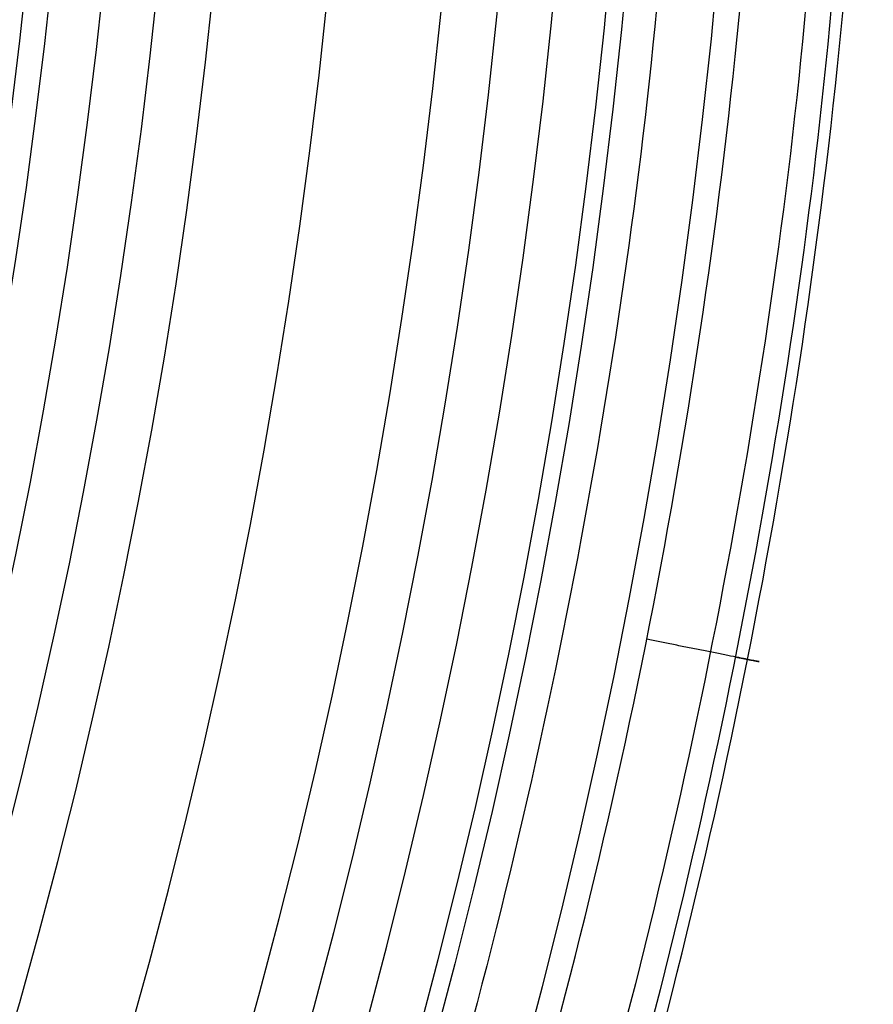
# Model space of a CAD drawing. Header units: millimetres. Extents: x -174 to 174, y -108 to 117.
# Tile 28 of 36: x 98 to 112, y -23 to -6. Entities that reach past the tile are written whole.
import ezdxf

# ---------------------------------------------------------------- set-up
doc = ezdxf.new("R2010")
doc.units = ezdxf.units.MM
doc.layers.add('Batos', color=18, linetype='Continuous', true_color=0x000000)

msp = doc.modelspace()

# ---------------------------------------------------------------- linework, layer by layer
at = {"layer": 'Batos', "color": 7, "true_color": 0xe1f5ff}
msp.add_circle((0.005, 4.746, 131.298), 108.503, dxfattribs=at)
at = {"layer": 'Batos', "color": 7, "true_color": 0xe1f5ff, "extrusion": (0, 0, -1)}
for centre, radius in [((-0.005, 4.746, -130.923), 108.21), ((-0.005, 4.746, -129.778), 107.299), ((-0.005, 4.746, -128.62), 106.358), ((-0.005, 4.746, -127.445), 105.395), ((-0.005, 4.746, -125.028), 103.433), ((-0.005, 4.746, -122.492), 101.476), ((-0.005, 4.746, -121.166), 100.52), ((-0.005, 4.746, -119.795), 99.591), ((-0.005, 4.746, -118.373), 98.699), ((-0.005, 4.746, -117.641), 98.27), ((-0.005, 4.746, -116.896), 97.855)]:
    msp.add_circle(centre, radius, dxfattribs=at)
at = {"layer": 'Batos', "color": 7, "true_color": 0xe1f5ff}
msp.add_arc((0.005, 4.746, 132.057), 110.053, 270, 180, dxfattribs=at)
for points, knots in [([(-112.256, 4.746, 130.958), (-112.256, -2.65, 130.958), (-111.513, -10.093, 130.958), (-108.631, -24.488, 130.958), (-106.504, -31.482, 130.958), (-102.28, -41.664, 130.958), (-100.688, -45.025, 130.958), (-97.204, -51.527, 130.958), (-95.313, -54.671, 130.958), (-89.209, -63.788, 130.958), (-84.566, -69.451, 130.958), (-74.09, -79.914, 130.958), (-68.397, -84.57, 130.958), (-59.275, -90.657, 130.958), (-56.133, -92.54, 130.958), (-49.642, -96.008, 130.958), (-46.276, -97.598, 130.958), (-36.066, -101.817, 130.958), (-29.067, -103.933, 130.958), (-14.69, -106.79, 130.958), (-7.25, -107.52, 130.958), (7.402, -107.511, 130.958), (14.68, -106.796, 130.958), (25.523, -104.639, 130.958), (29.133, -103.733, 130.958), (36.169, -101.594, 130.958), (39.616, -100.358, 130.958), (46.369, -97.559, 130.958), (49.676, -95.996, 130.958), (56.146, -92.538, 130.958), (59.323, -90.636, 130.958), (68.546, -84.47, 130.958), (74.2, -79.819, 130.958), (81.961, -72.06, 130.958), (84.428, -69.342, 130.958), (89.112, -63.636, 130.958), (91.324, -60.652, 130.958), (97.443, -51.489, 130.958), (100.889, -45.043, 130.958), (105.11, -34.867, 130.958), (106.362, -31.37, 130.958), (108.506, -24.303, 130.958), (109.396, -20.74, 130.958), (111.539, -9.966, 130.958), (112.266, -2.669, 130.958), (112.266, 4.746, 130.958)], [0, 0, 0, 0, 22.508898, 22.508898, 45.017796, 45.017796, 56.272245, 56.272245, 67.526695, 67.526695, 90.035593, 90.035593, 112.544491, 112.544491, 123.79894, 123.79894, 135.053389, 135.053389, 157.562287, 157.562287, 180.071185, 180.071185, 202.580084, 202.580084, 213.834533, 213.834533, 225.088982, 225.088982, 236.343431, 236.343431, 247.59788, 247.59788, 270.106778, 270.106778, 281.361227, 281.361227, 292.615676, 292.615676, 315.124574, 315.124574, 326.379023, 326.379023, 337.633473, 337.633473, 360.142371, 360.142371, 360.142371, 360.142371]), ([(-110.494, 4.746, 132.057), (-110.494, -2.548, 132.057), (-109.763, -9.851, 132.057), (-106.93, -24.014, 132.057), (-104.838, -30.894, 132.057), (-99.301, -44.251, 132.057), (-95.836, -50.718, 132.057), (-87.833, -62.68, 132.057), (-83.268, -68.252, 132.057), (-72.967, -78.549, 132.057), (-67.368, -83.133, 132.057), (-55.408, -91.124, 132.057), (-48.962, -94.575, 132.057), (-35.573, -100.119, 132.057), (-28.689, -102.206, 132.057), (-14.548, -105.027, 132.057), (-7.23, -105.751, 132.057), (7.185, -105.755, 132.057), (14.345, -105.058, 132.057), (28.568, -102.243, 132.057), (35.559, -100.124, 132.057), (48.852, -94.631, 132.057), (55.25, -91.228, 132.057), (67.36, -83.153, 132.057), (72.928, -78.585, 132.057), (83.121, -68.422, 132.057), (87.788, -62.755, 132.057), (95.832, -50.747, 132.057), (99.231, -44.41, 132.057), (104.787, -31.073, 132.057), (106.939, -24.031, 132.057), (109.789, -9.762, 132.057), (110.504, -2.548, 132.057), (110.504, 4.746, 132.057)], [0, 0, 0, 0, 21.731237, 21.731237, 43.462475, 43.462475, 65.193712, 65.193712, 86.92495, 86.92495, 108.656187, 108.656187, 130.387425, 130.387425, 152.118662, 152.118662, 173.8499, 173.8499, 195.581137, 195.581137, 217.312375, 217.312375, 239.043612, 239.043612, 260.77485, 260.77485, 282.506087, 282.506087, 304.237325, 304.237325, 325.968562, 325.968562, 347.6998, 347.6998, 347.6998, 347.6998])]:
    msp.add_open_spline(points, degree=3, knots=knots, dxfattribs=at)
for points, knots in [([(112.055, 4.746, 128.892), (112.055, -107.304, 128.892), (0.005, -107.304, 128.892), (-112.045, -107.304, 128.892), (-112.045, 4.746, 128.892)], [0, 0, 0, 224.099301, 224.099301, 448.198601, 448.198601, 448.198601]), ([(111.619, 4.746, 128.33), (111.619, -106.868, 128.33), (0.005, -106.868, 128.33), (-111.609, -106.868, 128.33), (-111.609, 4.746, 128.33)], [699.33584, 699.33584, 699.33584, 1049.00376, 1049.00376, 1398.67168, 1398.67168, 1398.67168]), ([(109.073, 4.746, 125.118), (109.073, -104.322, 125.118), (0.005, -104.322, 125.118), (-109.063, -104.322, 125.118), (-109.063, 4.746, 125.118)], [699.33584, 699.33584, 699.33584, 1049.00376, 1049.00376, 1398.67168, 1398.67168, 1398.67168])]:
    msp.add_rational_spline(points, [1, 0.707106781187, 1, 0.707106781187, 1], degree=2, knots=knots, dxfattribs=at)
at = {"layer": 'Batos', "color": 7, "true_color": 0xe1f5ff, "extrusion": (0.195035, 0.980796, 1.4763e-14)}
msp.add_rational_spline([(109.903, -17.108, 128.892), (112.311, -17.586, 132.057), (108.382, -16.805, 132.057)], [1, 0.439953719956, 1], degree=2, dxfattribs=at)

doc.saveas('drawing.dxf')
